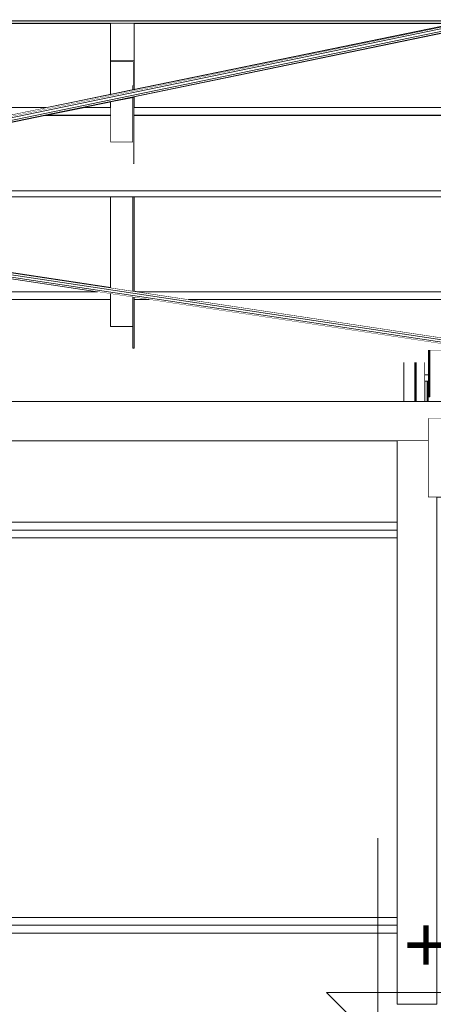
# Model space of a CAD drawing. Header units: millimetres. Extents: x -12989 to 402831, y -50461 to 30884.
# Tile 167 of 175: x 396452 to 397500, y -41861 to -39369. Entities that reach past the tile are written whole.
import ezdxf

# ---------------------------------------------------------------- set-up
doc = ezdxf.new("R2010")
doc.units = ezdxf.units.MM
doc.header["$MEASUREMENT"] = 0
doc.linetypes.add('Wipeout_Contour', pattern=[1000, 0, -1000])
for name, color, linetype in [('AS_Belki.Import IFC', 7, 'Continuous'), ('Nowe_A__DACHY', 7, 'Continuous'), ('Nowe_A__SCIANY', 7, 'Continuous'), ('Nowe_A_WYM', 7, 'Continuous'), ('Nowe_Drzwi Archicad', 7, 'Continuous')]:
    doc.layers.add(name, color=color, linetype=linetype)
for name, color, linetype, lineweight in [('AS_Belki.Import IFC_Nr_pióra__1', 7, 'Continuous', 13), ('AS_Belki.Import IFC_Nr_pióra__88', 7, 'Continuous', 13), ('AS_Belki.Import IFC_Nr_pióra__90', 7, 'Continuous', 13), ('Nowe_A__DACHY_Nr_pióra__52', 7, 'Continuous', 15), ('Nowe_A__DACHY_Nr_pióra__72', 7, 'Continuous', 13), ('Nowe_A__SCIANY_Nr_pióra__87', 7, 'Continuous', 13), ('Nowe_A_WYM_Nr_pióra__1', 7, 'Continuous', 13), ('Nowe_A_WYM_Nr_pióra__45', 7, 'Continuous', 15), ('Nowe_A_WYM_Nr_pióra__85', 7, 'Continuous', 13), ('Nowe_Drzwi Archicad_Nr_pióra__101', 252, 'Continuous', 5), ('Nowe_Drzwi Archicad_Nr_pióra__82', 7, 'Continuous', 13)]:
    doc.layers.add(name, color=color, linetype=linetype, lineweight=lineweight)
doc.layers.add('Nowe_A__DACHY_Nr_pióra__162', color=7, linetype='Continuous', lineweight=5, true_color=0x6a6a6a)
doc.styles.add('STYL_AUTOMATYCZNY_4', font='arial.ttf')

# ---------------------------------------------------------------- blocks, each defined once
blk = doc.blocks.new('ElemPrzekroju_2_1', base_point=(362576.7, -45960.6))
at = {"color": 254, "linetype": 'Wipeout_Contour', "lineweight": 0, "ltscale": 1598085.120780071}
blk.add_wipeout([(397478.6, -40335.2), (397486.6, -40335.2), (397486.6, -40283.5), (397478.6, -40283.5)], dxfattribs=at).dxf.layer = 'Nowe_A__SCIANY'
at = {"color": 254, "linetype": 'Wipeout_Contour', "lineweight": 0, "ltscale": 1591417.018536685}
blk.add_wipeout([(397408.6, -40435.2), (394158.6, -40435.2), (394158.6, -40640.6), (397408.6, -40640.6)], dxfattribs=at).dxf.layer = 'Nowe_A__SCIANY'
at = {"color": 254, "linetype": 'Wipeout_Contour', "lineweight": 0, "ltscale": 1591462.958801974}
blk.add_wipeout([(394158.6, -40640.6), (394158.6, -40660.6), (397408.6, -40660.6), (397408.6, -40640.6)], dxfattribs=at).dxf.layer = 'Nowe_A__SCIANY'
at = {"layer": 'Nowe_A__SCIANY_Nr_pióra__87', "color": 7, "linetype": 'Continuous', "lineweight": 13}
blk.add_line((397408.6, -40640.6), (394158.6, -40640.6), dxfattribs=at)
at = {"color": 254, "linetype": 'Wipeout_Contour', "lineweight": 0, "ltscale": 1591471.134672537}
blk.add_wipeout([(394158.6, -40680.6), (397408.6, -40680.6), (397408.6, -40660.6), (394158.6, -40660.6)], dxfattribs=at).dxf.layer = 'Nowe_A__SCIANY'
at = {"layer": 'Nowe_A__SCIANY_Nr_pióra__87', "color": 7, "linetype": 'Continuous', "lineweight": 13}
blk.add_line((394158.6, -40660.6), (397408.6, -40660.6), dxfattribs=at)
at = {"color": 254, "linetype": 'Wipeout_Contour', "lineweight": 0, "ltscale": 1591673.831446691}
blk.add_wipeout([(397408.6, -40680.6), (394158.6, -40680.6), (394158.6, -41640.6), (397408.6, -41640.6)], dxfattribs=at).dxf.layer = 'Nowe_A__SCIANY'
at = {"layer": 'Nowe_A__SCIANY_Nr_pióra__87', "color": 7, "linetype": 'Continuous', "lineweight": 13}
blk.add_line((397408.6, -40680.6), (394158.6, -40680.6), dxfattribs=at)
at = {"color": 254, "linetype": 'Wipeout_Contour', "lineweight": 0, "ltscale": 1591876.625223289}
blk.add_wipeout([(394158.6, -41640.6), (394158.6, -41660.6), (397408.6, -41660.6), (397408.6, -41640.6)], dxfattribs=at).dxf.layer = 'Nowe_A__SCIANY'
at = {"layer": 'Nowe_A__SCIANY_Nr_pióra__87', "color": 7, "linetype": 'Continuous', "lineweight": 13}
blk.add_line((397408.6, -41640.6), (394158.6, -41640.6), dxfattribs=at)
at = {"color": 254, "linetype": 'Wipeout_Contour', "lineweight": 0, "ltscale": 1591884.999930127}
blk.add_wipeout([(394158.6, -41660.6), (394158.6, -41680.6), (397408.6, -41680.6), (397408.6, -41660.6)], dxfattribs=at).dxf.layer = 'Nowe_A__SCIANY'
at = {"layer": 'Nowe_A__SCIANY_Nr_pióra__87', "color": 7, "linetype": 'Continuous', "lineweight": 13}
blk.add_line((394158.6, -41660.6), (397408.6, -41660.6), dxfattribs=at)
at = {"color": 254, "linetype": 'Wipeout_Contour', "lineweight": 0, "ltscale": 4775751.415700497}
blk.add_wipeout([(392867.1, -41680.6), (392867.1, -41860.6), (398685.1, -41860.6), (398685.1, -41680.6), (397508.6, -41680.6), (397508.6, -41860.6), (397408.6, -41860.6), (397408.6, -41680.6), (394158.6, -41680.6), (394158.6, -41860.6), (394058.6, -41860.6), (394058.6, -41680.6)], dxfattribs=at).dxf.layer = 'Nowe_A__SCIANY'
at = {"layer": 'Nowe_A__SCIANY_Nr_pióra__87', "color": 7, "linetype": 'Continuous', "lineweight": 13}
blk.add_line((397408.6, -41680.6), (394158.6, -41680.6), dxfattribs=at)
blk = doc.blocks.new('ElemPrzekroju_6_1', base_point=(362576.7, -45960.6))
at = {"layer": 'Nowe_Drzwi Archicad_Nr_pióra__101', "color": 252, "linetype": 'Continuous', "lineweight": 5}
for p, q in [((397336.6, -39528), (397336.6, -39532.9)), ((397491.6, -39528), (397336.6, -39528)), ((397491.6, -39528.4), (397336.6, -39528.4)), ((397488.6, -39531.4), (397336.6, -39531.4)), ((397336.6, -39532.9), (397336.6, -39543.3)), ((397486.6, -39532.9), (397336.6, -39532.9)), ((397491.6, -39538), (397336.6, -39538)), ((397491.6, -39528), (397486.6, -39532.9)), ((397486.6, -39707), (397486.6, -39532.9)), ((397488.6, -39531.4), (397491.6, -39528.4)), ((397488.6, -39865.3), (397488.6, -39531.4)), ((397491.6, -39538), (397488.6, -39540.9)), ((397491.6, -39864.9), (397491.6, -39528)), ((397491.6, -39538.4), (397336.6, -39538.4)), ((397488.6, -39540.9), (397336.6, -39540.9)), ((397486.6, -39543.3), (397336.6, -39543.3)), ((397486.6, -39543.3), (397491.6, -39538.4)), ((397451.6, -39710.4), (396036.8, -39710.4)), ((397451.6, -39710), (396038.8, -39710)), ((397425.6, -39707), (397455.6, -39707)), ((397425.6, -39709), (397425.6, -39707)), ((397425.6, -39754), (397425.6, -39709)), ((397453.6, -39709), (397425.6, -39709)), ((397451.6, -39754), (397451.6, -39710)), ((397453.6, -39754), (397453.6, -39709)), ((397455.6, -39707), (397455.6, -39755.9)), ((397456.6, -39707), (397486.6, -39707)), ((397456.6, -39709), (397456.6, -39707)), ((397484.6, -39709), (397456.6, -39709)), ((397456.6, -39754), (397456.6, -39709)), ((397484.6, -39754), (397484.6, -39709)), ((397486.6, -39707), (397486.6, -39755.9)), ((397451.6, -39752.4), (394115.6, -39752.4)), ((397451.6, -39754), (394115.6, -39754)), ((397451.6, -39758.2), (394115.6, -39758.2)), ((397451.6, -39760.2), (394115.6, -39760.2)), ((397336.6, -39752.3), (397336.6, -39757.1)), ((397491.6, -39752.3), (397336.6, -39752.3)), ((397491.6, -39752.7), (397336.6, -39752.7)), ((397488.6, -39755.6), (397336.6, -39755.6)), ((397336.6, -39757.1), (397336.6, -39767.5)), ((397486.6, -39757.1), (397336.6, -39757.1)), ((397491.6, -39762.2), (397336.6, -39762.2)), ((397425.6, -39755.9), (397425.6, -39754)), ((397455.6, -39755.9), (397425.6, -39755.9)), ((397451.6, -39760.2), (397451.6, -39754)), ((397451.6, -39754), (397453.6, -39754)), ((397456.6, -39755.9), (397456.6, -39754)), ((397456.6, -39754), (397484.6, -39754)), ((397486.6, -39755.9), (397456.6, -39755.9)), ((397491.6, -39752.3), (397486.6, -39757.1)), ((397486.6, -39864.9), (397486.6, -39755.9)), ((397488.6, -39755.6), (397491.6, -39752.7)), ((397491.6, -39762.2), (397488.6, -39765.2)), ((397491.6, -39762.7), (397336.6, -39762.7)), ((397488.6, -39765.2), (397336.6, -39765.2)), ((397486.6, -39767.5), (397336.6, -39767.5)), ((397486.6, -39767.5), (397491.6, -39762.7)), ((397486.6, -39864.9), (397486.6, -39875.3)), ((397491.6, -39864.9), (397486.6, -39864.9)), ((397486.6, -40089.1), (397486.6, -39875.3)), ((397486.6, -39875.3), (397491.6, -39875.3)), ((397488.6, -39874.9), (397488.6, -39865.3)), ((397488.6, -39865.3), (397491.6, -39865.3)), ((397488.6, -40089.5), (397488.6, -39874.9)), ((397491.6, -39874.9), (397488.6, -39874.9)), ((397491.6, -39865.3), (397491.6, -39864.9)), ((397491.6, -39874.9), (397491.6, -39865.3)), ((397491.6, -39875.3), (397491.6, -39874.9)), ((397491.6, -40089.1), (397491.6, -39875.3)), ((397336.6, -39976.5), (397336.6, -39981.4)), ((397491.6, -39976.5), (397336.6, -39976.5)), ((397491.6, -39976.9), (397336.6, -39976.9)), ((397488.6, -39979.8), (397336.6, -39979.8)), ((397336.6, -39981.4), (397336.6, -39991.8)), ((397486.6, -39981.4), (397336.6, -39981.4)), ((397491.6, -39986.5), (397336.6, -39986.5)), ((397491.6, -39976.5), (397486.6, -39981.4)), ((397488.6, -39979.8), (397491.6, -39976.9)), ((397491.6, -39986.5), (397488.6, -39989.4)), ((397491.6, -39986.9), (397336.6, -39986.9)), ((397488.6, -39989.4), (397336.6, -39989.4)), ((397486.6, -39991.8), (397336.6, -39991.8)), ((397486.6, -39991.8), (397491.6, -39986.9)), ((397486.6, -40089.1), (397486.6, -40099.5)), ((397491.6, -40089.1), (397486.6, -40089.1)), ((397486.6, -40099.5), (397491.6, -40099.5)), ((397488.6, -40099.1), (397488.6, -40089.5)), ((397488.6, -40089.5), (397491.6, -40089.5)), ((397488.6, -40168.8), (397488.6, -40099.1)), ((397491.6, -40099.1), (397488.6, -40099.1)), ((397491.6, -40089.5), (397491.6, -40089.1)), ((397491.6, -40099.1), (397491.6, -40089.5)), ((397491.6, -40099.5), (397491.6, -40099.1)), ((397491.6, -40169.3), (397491.6, -40099.5)), ((397425.6, -40363.4), (397455.6, -40363.4)), ((397453.6, -40365.4), (397425.6, -40365.4)), ((397425.6, -40378.3), (397455.6, -40378.3)), ((397453.6, -40380.2), (397425.6, -40380.2)), ((397425.6, -40410), (397453.6, -40410)), ((397453.6, -40423.6), (397453.6, -40410)), ((397455.6, -40412), (397425.6, -40412)), ((397425.6, -40425.5), (397425.6, -40412)), ((397425.6, -40423.6), (397453.6, -40423.6)), ((397455.6, -40425.5), (397425.6, -40425.5)), ((397425.6, -40444.6), (397425.6, -40425.5)), ((397453.6, -40442.8), (397453.6, -40423.6)), ((397455.6, -40425.5), (397455.6, -40412)), ((397455.6, -40444.6), (397455.6, -40425.5)), ((397425.6, -40442.8), (397453.6, -40442.8)), ((397455.6, -40444.6), (397425.6, -40444.6)), ((397425.6, -40469.5), (397425.6, -40444.6)), ((397453.6, -40467.8), (397453.6, -40442.8)), ((397455.6, -40469.5), (397455.6, -40444.6)), ((397456.6, -40450), (397456.6, -40435.2)), ((397425.6, -40467.8), (397453.6, -40467.8)), ((397455.6, -40469.5), (397425.6, -40469.5)), ((397425.6, -40499.6), (397425.6, -40469.5)), ((397453.6, -40498.2), (397453.6, -40467.8)), ((397455.6, -40499.6), (397455.6, -40469.5)), ((397425.6, -40498.2), (397453.6, -40498.2)), ((397455.6, -40499.6), (397425.6, -40499.6)), ((397425.6, -40510.9), (397425.6, -40499.6)), ((397453.6, -40508), (397453.6, -40498.2)), ((397455.6, -40510.9), (397455.6, -40499.6))]:
    blk.add_line(p, q, dxfattribs=at)
at = {"color": 254, "linetype": 'Wipeout_Contour', "lineweight": 0, "ltscale": 1998034.47568297}
blk.add_wipeout([(397486.6, -40204.7), (397486.6, -40335.2), (397636.6, -40335.2), (397636.6, -40206.6), (397623.7, -40204.7)], dxfattribs=at).dxf.layer = 'Nowe_Drzwi Archicad'
at = {"color": 254, "linetype": 'Wipeout_Contour', "lineweight": 0, "ltscale": 1598467.574927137}
blk.add_wipeout([(397486.6, -40377.6), (397486.6, -40577.6), (397636.6, -40577.6), (397636.6, -40377.6)], dxfattribs=at).dxf.layer = 'Nowe_Drzwi Archicad'
at = {"layer": 'Nowe_Drzwi Archicad_Nr_pióra__101', "color": 252, "linetype": 'Continuous', "lineweight": 5}
for p, q in [((397491.6, -40313.4), (397491.6, -40184.8)), ((397486.6, -40204.7), (397623.7, -40204.7)), ((397491.6, -40313.8), (397491.6, -40313.4)), ((397491.6, -40323.4), (397491.6, -40313.8)), ((397491.6, -40323.8), (397491.6, -40323.4)), ((397486.6, -40377.6), (397636.6, -40377.6)), ((397486.6, -40577.6), (397486.6, -40428.2)), ((397484.6, -40447.9), (397484.6, -40435.2)), ((397636.6, -40577.6), (397486.6, -40577.6))]:
    blk.add_line(p, q, dxfattribs=at)
at = {"color": 254, "linetype": 'Wipeout_Contour', "lineweight": 0, "ltscale": 1591342.889074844}
blk.add_wipeout([(394093.6, -40327.2), (394093.6, -40335.2), (397478.6, -40335.2), (397478.6, -40327.2)], dxfattribs=at).dxf.layer = 'Nowe_Drzwi Archicad'
at = {"color": 254, "linetype": 'Wipeout_Contour', "lineweight": 0, "ltscale": 1591334.874574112}
blk.add_wipeout([(394093.6, -40327.2), (397478.6, -40327.2), (397478.6, -40295.7), (394093.6, -40295.7)], dxfattribs=at).dxf.layer = 'Nowe_Drzwi Archicad'
at = {"layer": 'Nowe_Drzwi Archicad_Nr_pióra__101', "color": 252, "linetype": 'Continuous', "lineweight": 5}
for p, q in [((397486.6, -40313.4), (397486.6, -40323.8)), ((397491.6, -40313.4), (397486.6, -40313.4)), ((397486.6, -40323.8), (397491.6, -40323.8)), ((397488.6, -40323.4), (397488.6, -40313.8)), ((397488.6, -40313.8), (397491.6, -40313.8)), ((397491.6, -40323.4), (397488.6, -40323.4))]:
    blk.add_line(p, q, dxfattribs=at)
at = {"layer": 'Nowe_Drzwi Archicad_Nr_pióra__82', "color": 7, "linetype": 'Continuous', "lineweight": 13}
blk.add_line((397478.6, -40327.2), (397478.6, -40335.2), dxfattribs=at)
at = {"color": 254, "linetype": 'Wipeout_Contour', "lineweight": 0, "ltscale": 1591322.112332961}
blk.add_wipeout([(397478.6, -40295.7), (397478.6, -40264.2), (394093.6, -40264.2), (394093.6, -40295.7)], dxfattribs=at).dxf.layer = 'Nowe_Drzwi Archicad'
at = {"layer": 'Nowe_Drzwi Archicad_Nr_pióra__82', "color": 7, "linetype": 'Continuous', "lineweight": 13}
blk.add_line((397478.6, -40295.7), (397478.6, -40327.2), dxfattribs=at)
at = {"color": 254, "linetype": 'Wipeout_Contour', "lineweight": 0, "ltscale": 1591311.067311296}
blk.add_wipeout([(394093.6, -40264.2), (397478.6, -40264.2), (397478.6, -40241.1), (394093.6, -40241.1)], dxfattribs=at).dxf.layer = 'Nowe_Drzwi Archicad'
at = {"layer": 'Nowe_Drzwi Archicad_Nr_pióra__82', "color": 7, "linetype": 'Continuous', "lineweight": 13}
blk.add_line((397478.6, -40264.2), (397478.6, -40295.7), dxfattribs=at)
at = {"color": 254, "linetype": 'Wipeout_Contour', "lineweight": 0, "ltscale": 1591305.491001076}
blk.add_wipeout([(394093.6, -40236.6), (394093.6, -40241.1), (397478.6, -40241.1), (397478.6, -40236.6)], dxfattribs=at).dxf.layer = 'Nowe_Drzwi Archicad'
at = {"layer": 'Nowe_Drzwi Archicad_Nr_pióra__101', "color": 252, "linetype": 'Continuous', "lineweight": 5}
for p, q in [((397425.6, -40412), (397425.6, -39755.9)), ((397453.6, -40410), (397453.6, -39754)), ((397455.6, -40412), (397455.6, -39755.9)), ((397456.6, -40435.1), (397456.6, -39755.9)), ((397484.6, -40433.1), (397484.6, -39754)), ((397486.6, -40428.2), (397486.6, -40099.5)), ((397488.6, -40313.8), (397488.6, -40184.3))]:
    blk.add_line(p, q, dxfattribs=at)
at = {"layer": 'Nowe_Drzwi Archicad_Nr_pióra__82', "color": 7, "linetype": 'Continuous', "lineweight": 13}
for p, q in [((397478.6, -40236.6), (397478.6, -40241.1)), ((397478.6, -40241.1), (397478.6, -40264.2))]:
    blk.add_line(p, q, dxfattribs=at)
blk = doc.blocks.new('ElemPrzekroju_173_1', base_point=(362576.7, -45960.6))
at = {"color": 254, "linetype": 'Wipeout_Contour', "lineweight": 0, "ltscale": 2386526.15254667}
blk.add_wipeout([(394742.1, -39413.3), (394742.1, -39591.8), (396518.3, -39591.8), (396682.1, -39558.2), (396682.1, -39378.9), (395371.2, -39378.9)], dxfattribs=at).dxf.layer = 'Nowe_A__DACHY'
at = {"color": 254, "linetype": 'Wipeout_Contour', "lineweight": 0, "ltscale": 1196900.681501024}
blk.add_wipeout([(396742.1, -39378.9), (396742.1, -39545.9), (397555, -39378.9)], dxfattribs=at).dxf.layer = 'Nowe_A__DACHY'
at = {"color": 254, "linetype": 'Wipeout_Contour', "lineweight": 0, "ltscale": 1997624.133948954}
blk.add_wipeout([(396742.1, -40056.3), (396751.4, -40057.7), (398685.1, -40057.7), (398685.1, -39817.6), (396742.1, -39817.6)], dxfattribs=at).dxf.layer = 'Nowe_A__DACHY'
at = {"color": 254, "linetype": 'Wipeout_Contour', "lineweight": 0, "ltscale": 1589510.255359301}
blk.add_wipeout([(394742.1, -39972.1), (394742.1, -40057.7), (396648.9, -40057.7), (395308.9, -39855.7)], dxfattribs=at).dxf.layer = 'Nowe_A__DACHY'
at = {"color": 254, "linetype": 'Wipeout_Contour', "lineweight": 0, "ltscale": 1998277.968818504}
blk.add_wipeout([(397638.9, -39378.9), (396742.1, -39564.5), (396742.1, -39591.8), (398685.1, -39591.8), (398685.1, -39378.9)], dxfattribs=at).dxf.layer = 'Nowe_A__DACHY'
at = {"color": 254, "linetype": 'Wipeout_Contour', "lineweight": 0, "ltscale": 1195885.065940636}
blk.add_wipeout([(396682.1, -39576.9), (396609.8, -39591.8), (396682.1, -39591.8)], dxfattribs=at).dxf.layer = 'Nowe_A__DACHY'
at = {"color": 254, "linetype": 'Wipeout_Contour', "lineweight": 0, "ltscale": 1592222.358392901}
blk.add_wipeout([(395352.2, -39846.7), (396682.1, -40047.3), (396682.1, -39817.6), (395494.1, -39817.6)], dxfattribs=at).dxf.layer = 'Nowe_A__DACHY'
blk = doc.blocks.new('*X189', base_point=(362576.7, -45960.6))
at = {"layer": 'Nowe_A__DACHY_Nr_pióra__162', "linetype": 'Continuous', "lineweight": 5, "true_color": 0x6a6a6a}
blk.add_hatch(color=251, dxfattribs=at).paths.add_polyline_path([(399106.7, -39371.7), (362046.7, -39371.7), (362046.7, -39378.9), (399106.7, -39378.9)])
blk = doc.blocks.new('ElemPrzekroju_174_1', base_point=(362576.7, -45960.6))
at = {"color": 254, "linetype": 'Wipeout_Contour', "lineweight": 0, "ltscale": 1530407.977953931}
blk.add_wipeout([(399106.7, -39164.6), (362046.7, -39164.6), (362046.7, -39371.7), (399106.7, -39371.7)], dxfattribs=at).dxf.layer = 'Nowe_A__DACHY'
at = {"color": 254, "linetype": 'Wipeout_Contour', "lineweight": 0, "ltscale": 1530452.073854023}
blk.add_wipeout([(399106.7, -39371.7), (362046.7, -39371.7), (362046.7, -39378.9), (399106.7, -39378.9)], dxfattribs=at).dxf.layer = 'Nowe_A__DACHY'
at = {"layer": 'Nowe_A__DACHY_Nr_pióra__52', "color": 7, "linetype": 'Continuous', "lineweight": 15}
blk.add_line((399106.7, -39371.7), (362046.7, -39371.7), dxfattribs=at)
at = {"layer": 'Nowe_A__DACHY_Nr_pióra__72', "color": 7, "linetype": 'Continuous', "lineweight": 13}
blk.add_line((398926.7, -39378.9), (368292.5, -39378.9), dxfattribs=at)
at = {"layer": 'Nowe_A__DACHY', "lineweight": 0}
blk.add_blockref('*X189', (362576.7, -45960.6), dxfattribs=at)
blk = doc.blocks.new('ElemPrzekroju_192_1', base_point=(362576.7, -45960.6))
at = {"layer": 'AS_Belki.Import IFC_Nr_pióra__1', "color": 7, "linetype": 'Continuous', "lineweight": 13}
blk.add_line((396742.1, -39535.5), (396739.1, -39535.5), dxfattribs=at)
at = {"color": 254, "linetype": 'Wipeout_Contour', "lineweight": 0, "ltscale": 1594665.654207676}
blk.add_wipeout([(396682.1, -39473.4), (396742.1, -39473.4), (396742.1, -39378.9), (396682.1, -39378.9)], dxfattribs=at).dxf.layer = 'AS_Belki.Import IFC'
at = {"layer": 'AS_Belki.Import IFC', "linetype": 'Continuous', "lineweight": 0, "true_color": 0x000000}
blk.add_hatch(color=18, dxfattribs=at).paths.add_polyline_path([(396742.1, -39473.4), (396682.1, -39473.4), (396682.1, -39476.5), (396739.1, -39476.5), (396739.1, -39535.5), (396742.1, -39535.5)])
at = {"layer": 'AS_Belki.Import IFC_Nr_pióra__1', "color": 7, "linetype": 'Continuous', "lineweight": 13}
for p, q in [((396682.1, -39473.4), (396682.1, -39476.5)), ((396742.1, -39473.4), (396682.1, -39473.4)), ((396739.1, -39476.5), (396682.1, -39476.5)), ((396739.1, -39476.5), (396739.1, -39535.5)), ((396742.1, -39473.4), (396742.1, -39535.5))]:
    blk.add_line(p, q, dxfattribs=at)
at = {"layer": 'AS_Belki.Import IFC_Nr_pióra__90', "color": 7, "linetype": 'Continuous', "lineweight": 13}
for p, q in [((396682.1, -39378.9), (396682.1, -39473.4)), ((396742.1, -39378.9), (396742.1, -39473.4))]:
    blk.add_line(p, q, dxfattribs=at)
blk = doc.blocks.new('ElemPrzekroju_193_1', base_point=(362576.7, -45960.6))
at = {"color": 254, "linetype": 'Wipeout_Contour', "lineweight": 0, "ltscale": 1594694.617910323}
blk.add_wipeout([(396682.1, -39558.2), (396739.1, -39546.5), (396739.1, -39476.5), (396682.1, -39476.5)], dxfattribs=at).dxf.layer = 'AS_Belki.Import IFC'
at = {"color": 254, "linetype": 'Wipeout_Contour', "lineweight": 0, "ltscale": 1594824.507525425}
blk.add_wipeout([(396739.1, -39546.5), (396742.1, -39545.9), (396742.1, -39535.5), (396739.1, -39535.5)], dxfattribs=at).dxf.layer = 'AS_Belki.Import IFC'
at = {"color": 254, "linetype": 'Wipeout_Contour', "lineweight": 0, "ltscale": 1594738.622041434}
blk.add_wipeout([(396739.1, -39565.1), (396682.1, -39576.9), (396682.1, -39679.4), (396739.1, -39679.4)], dxfattribs=at).dxf.layer = 'AS_Belki.Import IFC'
at = {"layer": 'AS_Belki.Import IFC_Nr_pióra__90', "color": 7, "linetype": 'Continuous', "lineweight": 13}
for p, q in [((396682.1, -39558.2), (396682.1, -39476.5)), ((396739.1, -39546.5), (396739.1, -39535.5)), ((396742.1, -39545.9), (396742.1, -39535.5)), ((396682.1, -39679.4), (396682.1, -39576.9))]:
    blk.add_line(p, q, dxfattribs=at)
at = {"color": 254, "linetype": 'Wipeout_Contour', "lineweight": 0, "ltscale": 1594867.75178308}
blk.add_wipeout([(396739.1, -39734.5), (396742.1, -39734.5), (396742.1, -39564.5), (396739.1, -39565.1)], dxfattribs=at).dxf.layer = 'AS_Belki.Import IFC'
at = {"layer": 'AS_Belki.Import IFC_Nr_pióra__90', "color": 7, "linetype": 'Continuous', "lineweight": 13}
for p, q in [((396739.1, -39734.5), (396739.1, -39565.1)), ((396742.1, -39734.5), (396742.1, -39564.5)), ((396682.1, -39679.4), (396739.1, -39679.4)), ((396739.1, -39734.5), (396742.1, -39734.5))]:
    blk.add_line(p, q, dxfattribs=at)
blk = doc.blocks.new('ElemPrzekroju_195_1', base_point=(362576.7, -45960.6))
at = {"color": 254, "linetype": 'Wipeout_Contour', "lineweight": 0, "ltscale": 3985332.119805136}
blk.add_wipeout([(392867.1, -40357.1), (392867.1, -40435.2), (397486.6, -40435.2), (397486.6, -40377.6), (397636.6, -40377.6), (397636.6, -40435.2), (398685.1, -40435.2), (398685.1, -40364.7), (398489.5, -40335.2), (392973.8, -40335.2)], dxfattribs=at).dxf.layer = 'AS_Belki.Import IFC'
at = {"layer": 'AS_Belki.Import IFC_Nr_pióra__90', "color": 7, "linetype": 'Continuous', "lineweight": 13}
for p, q in [((398489.5, -40335.2), (392973.8, -40335.2)), ((397486.6, -40435.2), (392867.1, -40435.2))]:
    blk.add_line(p, q, dxfattribs=at)
blk = doc.blocks.new('ElemPrzekroju_215_1', base_point=(362576.7, -45960.6))
at = {"color": 254, "linetype": 'Wipeout_Contour', "lineweight": 0, "ltscale": 1596152.267562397}
blk.add_wipeout([(395350.6, -39847.1), (398685.1, -40349.8), (398685.1, -40349.2), (395352.2, -39846.7)], dxfattribs=at).dxf.layer = 'AS_Belki.Import IFC'
at = {"color": 254, "linetype": 'Wipeout_Contour', "lineweight": 0, "ltscale": 1596082.740216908}
blk.add_wipeout([(395320, -39853.4), (395308.9, -39855.7), (398685.1, -40364.7), (398685.1, -40360.7)], dxfattribs=at).dxf.layer = 'AS_Belki.Import IFC'
at = {"color": 254, "linetype": 'Wipeout_Contour', "lineweight": 0, "ltscale": 1596109.416389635}
blk.add_wipeout([(395337.3, -39849.8), (395320, -39853.4), (398685.1, -40360.7), (398685.1, -40354.6)], dxfattribs=at).dxf.layer = 'AS_Belki.Import IFC'
at = {"color": 254, "linetype": 'Wipeout_Contour', "lineweight": 0, "ltscale": 1596138.215603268}
blk.add_wipeout([(395350.6, -39847.1), (395337.3, -39849.8), (398685.1, -40354.6), (398685.1, -40349.8)], dxfattribs=at).dxf.layer = 'AS_Belki.Import IFC'
at = {"layer": 'AS_Belki.Import IFC_Nr_pióra__90', "color": 7, "linetype": 'Continuous', "lineweight": 13}
for p, q in [((398685.1, -40364.7), (395308.9, -39855.7)), ((398685.1, -40360.7), (395320, -39853.4)), ((398685.1, -40354.6), (395337.3, -39849.8)), ((398685.1, -40349.8), (395350.6, -39847.1)), ((398685.1, -40349.2), (395352.2, -39846.7))]:
    blk.add_line(p, q, dxfattribs=at)
blk = doc.blocks.new('ElemPrzekroju_225_1', base_point=(362576.7, -45960.6))
at = {"color": 254, "linetype": 'Wipeout_Contour', "lineweight": 0, "ltscale": 10737506.07018265}
blk.add_wipeout([(394228.5, -40077.5), (393301.2, -40268), (394088.6, -40268), (394088.6, -40239.5), (394089.8, -40239.5), (394089.8, -40263.6), (394093.6, -40263.6), (394093.6, -40236.6), (397478.6, -40236.6), (397478.6, -40263.6), (397478.6, -40268), (397486.6, -40268), (397486.6, -40204.7), (397623.7, -40204.7), (396780.4, -40077.5), (396742.1, -40077.5), (396742.1, -40200.3), (396739.1, -40200.3), (396739.1, -40145.3), (396682.1, -40145.3), (396682.1, -40077.5), (394742.1, -40077.5), (394742.1, -40200.3), (394739.1, -40200.3), (394739.1, -40145.3), (394682.1, -40145.3), (394682.1, -40077.5)], dxfattribs=at).dxf.layer = 'AS_Belki.Import IFC'
at = {"color": 254, "linetype": 'Wipeout_Contour', "lineweight": 0, "ltscale": 1590945.665977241}
blk.add_wipeout([(394742.1, -40077.5), (396682.1, -40077.5), (396682.1, -40077), (394742.1, -40077)], dxfattribs=at).dxf.layer = 'AS_Belki.Import IFC'
at = {"color": 254, "linetype": 'Wipeout_Contour', "lineweight": 0, "ltscale": 1595117.670068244}
blk.add_wipeout([(396777, -40077), (396742.1, -40077), (396742.1, -40077.5), (396780.4, -40077.5)], dxfattribs=at).dxf.layer = 'AS_Belki.Import IFC'
at = {"color": 254, "linetype": 'Wipeout_Contour', "lineweight": 0, "ltscale": 1600485.673646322}
blk.add_wipeout([(398685.1, -40077.5), (396882.9, -40077.5), (398146, -40268), (398685.1, -40268)], dxfattribs=at).dxf.layer = 'AS_Belki.Import IFC'
at = {"color": 254, "linetype": 'Wipeout_Contour', "lineweight": 0, "ltscale": 1989608.125039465}
blk.add_wipeout([(396648.9, -40057.7), (394742.1, -40057.7), (394742.1, -40077), (396682.1, -40077), (396682.1, -40062.7)], dxfattribs=at).dxf.layer = 'AS_Belki.Import IFC'
at = {"color": 254, "linetype": 'Wipeout_Contour', "lineweight": 0, "ltscale": 1196318.198832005}
blk.add_wipeout([(396777, -40077), (396742.1, -40071.8), (396742.1, -40077)], dxfattribs=at).dxf.layer = 'AS_Belki.Import IFC'
at = {"color": 254, "linetype": 'Wipeout_Contour', "lineweight": 0, "ltscale": 1599187.963179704}
blk.add_wipeout([(398685.1, -40077), (396879.5, -40077), (396882.9, -40077.5), (398685.1, -40077.5)], dxfattribs=at).dxf.layer = 'AS_Belki.Import IFC'
at = {"color": 254, "linetype": 'Wipeout_Contour', "lineweight": 0, "ltscale": 1598071.553271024}
blk.add_wipeout([(397478.6, -40268), (397478.6, -40283.5), (397486.6, -40283.5), (397486.6, -40268)], dxfattribs=at).dxf.layer = 'AS_Belki.Import IFC'
at = {"layer": 'AS_Belki.Import IFC_Nr_pióra__90', "color": 7, "linetype": 'Continuous', "lineweight": 13}
for p, q in [((394742.1, -40057.7), (396648.9, -40057.7)), ((394742.1, -40077), (396682.1, -40077)), ((394742.1, -40077.5), (396682.1, -40077.5)), ((397478.6, -40268), (397486.6, -40268)), ((397478.6, -40283.5), (397486.6, -40283.5))]:
    blk.add_line(p, q, dxfattribs=at)
at = {"color": 254, "linetype": 'Wipeout_Contour', "lineweight": 0, "ltscale": 1599053.023781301}
blk.add_wipeout([(398685.1, -40057.7), (396751.4, -40057.7), (396879.5, -40077), (398685.1, -40077)], dxfattribs=at).dxf.layer = 'AS_Belki.Import IFC'
at = {"layer": 'AS_Belki.Import IFC_Nr_pióra__90', "color": 7, "linetype": 'Continuous', "lineweight": 13}
for p, q in [((396751.4, -40057.7), (398685.1, -40057.7)), ((396742.1, -40077), (396777, -40077)), ((396742.1, -40077.5), (396780.4, -40077.5)), ((396879.5, -40077), (398685.1, -40077)), ((396882.9, -40077.5), (398685.1, -40077.5))]:
    blk.add_line(p, q, dxfattribs=at)
blk = doc.blocks.new('ElemPrzekroju_237_1', base_point=(362576.7, -45960.6))
at = {"color": 254, "linetype": 'Wipeout_Contour', "lineweight": 0, "ltscale": 1594982.445892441}
blk.add_wipeout([(396739.1, -39817.6), (396739.1, -40055.8), (396742.1, -40056.3), (396742.1, -39817.6)], dxfattribs=at).dxf.layer = 'AS_Belki.Import IFC'
at = {"color": 254, "linetype": 'Wipeout_Contour', "lineweight": 0, "ltscale": 1595062.354690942}
blk.add_wipeout([(396739.1, -40071.3), (396739.1, -40200.3), (396742.1, -40200.3), (396742.1, -40071.8)], dxfattribs=at).dxf.layer = 'AS_Belki.Import IFC'
at = {"layer": 'AS_Belki.Import IFC_Nr_pióra__90', "color": 7, "linetype": 'Continuous', "lineweight": 13}
blk.add_line((396739.1, -40200.3), (396742.1, -40200.3), dxfattribs=at)
at = {"color": 254, "linetype": 'Wipeout_Contour', "lineweight": 0, "ltscale": 1594862.137251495}
blk.add_wipeout([(396739.1, -39817.6), (396682.1, -39817.6), (396682.1, -40047.3), (396739.1, -40055.8)], dxfattribs=at).dxf.layer = 'AS_Belki.Import IFC'
at = {"layer": 'AS_Belki.Import IFC_Nr_pióra__90', "color": 7, "linetype": 'Continuous', "lineweight": 13}
blk.add_line((396682.1, -40047.3), (396682.1, -39817.6), dxfattribs=at)
at = {"color": 254, "linetype": 'Wipeout_Contour', "lineweight": 0, "ltscale": 1594930.971086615}
blk.add_wipeout([(396682.1, -40062.7), (396682.1, -40145.3), (396739.1, -40145.3), (396739.1, -40071.3)], dxfattribs=at).dxf.layer = 'AS_Belki.Import IFC'
at = {"layer": 'AS_Belki.Import IFC_Nr_pióra__90', "color": 7, "linetype": 'Continuous', "lineweight": 13}
for p, q in [((396739.1, -40055.8), (396739.1, -39817.6)), ((396742.1, -40056.3), (396742.1, -39817.6)), ((396682.1, -40145.3), (396682.1, -40062.7)), ((396739.1, -40200.3), (396739.1, -40071.3)), ((396742.1, -40200.3), (396742.1, -40071.8)), ((396682.1, -40145.3), (396739.1, -40145.3))]:
    blk.add_line(p, q, dxfattribs=at)
blk = doc.blocks.new('ElemPrzekroju_267_1', base_point=(362576.7, -45960.6))
at = {"color": 254, "linetype": 'Wipeout_Contour', "lineweight": 0, "ltscale": 1596395.937229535}
blk.add_wipeout([(395494.1, -39817.6), (398685.1, -39817.6), (398685.1, -39802.1), (395569.7, -39802.1)], dxfattribs=at).dxf.layer = 'AS_Belki.Import IFC'
at = {"layer": 'AS_Belki.Import IFC_Nr_pióra__90', "color": 7, "linetype": 'Continuous', "lineweight": 13}
blk.add_line((395494.1, -39817.6), (398685.1, -39817.6), dxfattribs=at)
at = {"color": 254, "linetype": 'Wipeout_Contour', "lineweight": 0, "ltscale": 5183035.775389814}
blk.add_wipeout([(395569.7, -39802.1), (398685.1, -39802.1), (398685.1, -39611.7), (396742.1, -39611.7), (396742.1, -39734.5), (396739.1, -39734.5), (396739.1, -39679.4), (396682.1, -39679.4), (396682.1, -39611.7), (396513.9, -39611.7), (395836, -39751.9), (395827.7, -39749.5), (395827.6, -39749.1)], dxfattribs=at).dxf.layer = 'AS_Belki.Import IFC'
at = {"layer": 'AS_Belki.Import IFC_Nr_pióra__90', "color": 7, "linetype": 'Continuous', "lineweight": 13}
blk.add_line((395569.7, -39802.1), (398685.1, -39802.1), dxfattribs=at)
at = {"color": 254, "linetype": 'Wipeout_Contour', "lineweight": 0, "ltscale": 1594287.49416667}
blk.add_wipeout([(396513.9, -39611.7), (396682.1, -39611.7), (396682.1, -39611.1), (396516.4, -39611.1)], dxfattribs=at).dxf.layer = 'AS_Belki.Import IFC'
at = {"color": 254, "linetype": 'Wipeout_Contour', "lineweight": 0, "ltscale": 1598725.351243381}
blk.add_wipeout([(396742.1, -39611.1), (396742.1, -39611.7), (398685.1, -39611.7), (398685.1, -39611.1)], dxfattribs=at).dxf.layer = 'AS_Belki.Import IFC'
at = {"color": 254, "linetype": 'Wipeout_Contour', "lineweight": 0, "ltscale": 1590335.52091952}
blk.add_wipeout([(396518.3, -39591.8), (394742.1, -39591.8), (394742.1, -39611.1), (396424.2, -39611.1)], dxfattribs=at).dxf.layer = 'AS_Belki.Import IFC'
at = {"color": 254, "linetype": 'Wipeout_Contour', "lineweight": 0, "ltscale": 1598721.420344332}
blk.add_wipeout([(396742.1, -39611.1), (398685.1, -39611.1), (398685.1, -39591.8), (396742.1, -39591.8)], dxfattribs=at).dxf.layer = 'AS_Belki.Import IFC'
at = {"layer": 'AS_Belki.Import IFC_Nr_pióra__90', "color": 7, "linetype": 'Continuous', "lineweight": 13}
for p, q in [((396742.1, -39591.8), (398685.1, -39591.8)), ((396742.1, -39611.1), (398685.1, -39611.1)), ((396742.1, -39611.7), (398685.1, -39611.7))]:
    blk.add_line(p, q, dxfattribs=at)
at = {"color": 254, "linetype": 'Wipeout_Contour', "lineweight": 0, "ltscale": 1594378.41042523}
blk.add_wipeout([(396516.4, -39611.1), (396682.1, -39611.1), (396682.1, -39591.8), (396609.8, -39591.8)], dxfattribs=at).dxf.layer = 'AS_Belki.Import IFC'
at = {"layer": 'AS_Belki.Import IFC_Nr_pióra__90', "color": 7, "linetype": 'Continuous', "lineweight": 13}
for p, q in [((394742.1, -39591.8), (396518.3, -39591.8)), ((396513.9, -39611.7), (396682.1, -39611.7)), ((396516.4, -39611.1), (396682.1, -39611.1)), ((396609.8, -39591.8), (396682.1, -39591.8))]:
    blk.add_line(p, q, dxfattribs=at)
blk = doc.blocks.new('ElemPrzekroju_274_1', base_point=(362576.7, -45960.6))
at = {"color": 254, "linetype": 'Wipeout_Contour', "lineweight": 0, "ltscale": 1594829.68882216}
blk.add_wipeout([(395845.8, -39749.5), (395836, -39751.9), (397638.9, -39378.9), (397637, -39378.9)], dxfattribs=at).dxf.layer = 'AS_Belki.Import IFC'
at = {"layer": 'AS_Belki.Import IFC_Nr_pióra__1', "color": 7, "linetype": 'Continuous', "lineweight": 13}
blk.add_line((395825.8, -39743.6), (395827.7, -39749.5), dxfattribs=at)
at = {"color": 254, "linetype": 'Wipeout_Contour', "lineweight": 0, "ltscale": 1594709.082709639}
blk.add_wipeout([(395841.3, -39735.4), (395849.6, -39737.8), (397584.2, -39378.9), (397564.2, -39378.9)], dxfattribs=at).dxf.layer = 'AS_Belki.Import IFC'
at = {"layer": 'AS_Belki.Import IFC_Nr_pióra__1', "color": 7, "linetype": 'Continuous', "lineweight": 13}
blk.add_line((395831.5, -39737.8), (395825.8, -39743.6), dxfattribs=at)
at = {"color": 254, "linetype": 'Wipeout_Contour', "lineweight": 0, "ltscale": 1594769.917466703}
blk.add_wipeout([(397584.2, -39378.9), (395849.6, -39737.8), (395851.5, -39743.6), (397614.3, -39378.9)], dxfattribs=at).dxf.layer = 'AS_Belki.Import IFC'
at = {"color": 254, "linetype": 'Wipeout_Contour', "lineweight": 0, "ltscale": 1594819.872123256}
blk.add_wipeout([(395851.5, -39743.6), (395845.8, -39749.5), (397637, -39378.9), (397614.3, -39378.9)], dxfattribs=at).dxf.layer = 'AS_Belki.Import IFC'
at = {"layer": 'AS_Belki.Import IFC', "linetype": 'Continuous', "lineweight": 0, "true_color": 0x000000}
blk.add_hatch(color=18, dxfattribs=at).paths.add_polyline_path([(395845.8, -39749.5), (395851.5, -39743.6), (395849.6, -39737.8), (395841.3, -39735.4), (395831.5, -39737.8), (395825.8, -39743.6), (395827.7, -39749.5), (395836, -39751.9)])
at = {"layer": 'AS_Belki.Import IFC_Nr_pióra__1', "color": 7, "linetype": 'Continuous', "lineweight": 13}
for p, q in [((395841.3, -39735.4), (395831.5, -39737.8)), ((395841.3, -39735.4), (395849.6, -39737.8)), ((395827.7, -39749.5), (395836, -39751.9)), ((395845.8, -39749.5), (395836, -39751.9)), ((395851.5, -39743.6), (395845.8, -39749.5)), ((395849.6, -39737.8), (395851.5, -39743.6))]:
    blk.add_line(p, q, dxfattribs=at)
at = {"layer": 'AS_Belki.Import IFC_Nr_pióra__90', "color": 7, "linetype": 'Continuous', "lineweight": 13}
for p, q in [((397638.9, -39378.9), (395836, -39751.9)), ((397564.2, -39378.9), (395841.3, -39735.4)), ((397637, -39378.9), (395845.8, -39749.5)), ((397584.2, -39378.9), (395849.6, -39737.8)), ((397614.3, -39378.9), (395851.5, -39743.6))]:
    blk.add_line(p, q, dxfattribs=at)
blk = doc.blocks.new('ElemPrzekroju_278_1', base_point=(362576.7, -45960.6))
at = {"color": 254, "linetype": 'Wipeout_Contour', "lineweight": 0, "ltscale": 2397438.222224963}
blk.add_wipeout([(397408.6, -41860.6), (397508.6, -41860.6), (397508.6, -40577.6), (397486.6, -40577.6), (397486.6, -40435.2), (397408.6, -40435.2)], dxfattribs=at).dxf.layer = 'AS_Belki.Import IFC'
at = {"layer": 'AS_Belki.Import IFC_Nr_pióra__88', "color": 7, "linetype": 'Continuous', "lineweight": 13}
for p, q in [((397408.6, -41860.6), (397408.6, -40435.2)), ((397508.6, -41860.6), (397508.6, -40577.6)), ((397408.6, -41860.6), (397508.6, -41860.6))]:
    blk.add_line(p, q, dxfattribs=at)
blk = doc.blocks.new('ElemPrzekroju_289_1', base_point=(362576.7, -45960.6))
at = {"color": 254, "linetype": 'Wipeout_Contour', "lineweight": 0, "ltscale": 1593625.27091662}
blk.add_wipeout([(395308.9, -39840.2), (395308.4, -39840.7), (397556.9, -39378.9), (397555, -39378.9)], dxfattribs=at).dxf.layer = 'AS_Belki.Import IFC'
at = {"color": 254, "linetype": 'Wipeout_Contour', "lineweight": 0, "ltscale": 2787107.886454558}
blk.add_wipeout([(395308.2, -39845.4), (395831.3, -39738), (395831.5, -39737.8), (395841.3, -39735.4), (397564.2, -39378.9), (397556.9, -39378.9), (395308.4, -39840.7)], dxfattribs=at).dxf.layer = 'AS_Belki.Import IFC'
at = {"layer": 'AS_Belki.Import IFC_Nr_pióra__90', "color": 7, "linetype": 'Continuous', "lineweight": 13}
for p, q in [((395308.4, -39840.7), (397556.9, -39378.9)), ((395308.9, -39840.2), (397555, -39378.9))]:
    blk.add_line(p, q, dxfattribs=at)
blk = doc.blocks.new('Wymiary_4_1', base_point=(397359.5, -41960.6))
at = {"layer": 'Nowe_A_WYM_Nr_pióra__45', "color": 7, "linetype": 'Continuous', "lineweight": 15}
for p, q in [((397359.5, -41960.6), (397359.5, -41440.6)), ((397359.5, -41960.6), (397229.5, -41830.6)), ((397229.5, -41830.6), (397359.5, -41830.6)), ((397359.5, -41830.6), (397910.3, -41830.6))]:
    blk.add_line(p, q, dxfattribs=at)
at = {"layer": 'Nowe_A_WYM_Nr_pióra__85', "color": 7, "linetype": 'Continuous', "lineweight": 13}
for q in [(397262, -41960.6), (397457, -41960.6)]:
    blk.add_line((397359.5, -41960.6), q, dxfattribs=at)
at = {"layer": 'Nowe_A_WYM_Nr_pióra__1', "color": 7, "lineweight": 13, "insert": (397424.5, -41804.6), "char_height": 140, "attachment_point": 7, "style": 'STYL_AUTOMATYCZNY_4'}
blk.add_mtext('\\A1;{\\pql;\\fArial|b0|i0|c238|p0;\\W1.000000;+4,00}', dxfattribs=at)

msp = doc.modelspace()

# ---------------------------------------------------------------- block references
at = {"layer": 'Nowe_A__SCIANY', "lineweight": 0}
msp.add_blockref('ElemPrzekroju_2_1', (362576.7, -45960.6), dxfattribs=at)

# ---------------------------------------------------------------- next in the draw order: block references
at = {"layer": 'Nowe_Drzwi Archicad', "lineweight": 0}
msp.add_blockref('ElemPrzekroju_6_1', (362576.7, -45960.6), dxfattribs=at)

# ---------------------------------------------------------------- next in the draw order: block references
at = {"layer": 'AS_Belki.Import IFC', "lineweight": 0}
msp.add_blockref('ElemPrzekroju_195_1', (362576.7, -45960.6), dxfattribs=at)
at = {"layer": 'Nowe_A__DACHY', "lineweight": 0}
msp.add_blockref('ElemPrzekroju_173_1', (362576.7, -45960.6), dxfattribs=at)

# ---------------------------------------------------------------- next in the draw order: block references
at = {"layer": 'AS_Belki.Import IFC', "lineweight": 0}
msp.add_blockref('ElemPrzekroju_278_1', (362576.7, -45960.6), dxfattribs=at)
at = {"layer": 'Nowe_A__DACHY', "lineweight": 0}
msp.add_blockref('ElemPrzekroju_174_1', (362576.7, -45960.6), dxfattribs=at)

# ---------------------------------------------------------------- next in the draw order: block references
at = {"layer": 'AS_Belki.Import IFC', "lineweight": 0}
msp.add_blockref('ElemPrzekroju_192_1', (362576.7, -45960.6), dxfattribs=at)
at = {"layer": 'Nowe_A_WYM', "color": 7, "linetype": 'Continuous', "lineweight": 13}
msp.add_blockref('Wymiary_4_1', (397359.5, -41960.6), dxfattribs=at)

# ---------------------------------------------------------------- next in the draw order: block references
at = {"layer": 'AS_Belki.Import IFC', "lineweight": 0}
msp.add_blockref('ElemPrzekroju_193_1', (362576.7, -45960.6), dxfattribs=at)

# ---------------------------------------------------------------- next in the draw order: block references
msp.add_blockref('ElemPrzekroju_215_1', (362576.7, -45960.6), dxfattribs=at)

# ---------------------------------------------------------------- next in the draw order: block references
msp.add_blockref('ElemPrzekroju_225_1', (362576.7, -45960.6), dxfattribs=at)

# ---------------------------------------------------------------- next in the draw order: block references
msp.add_blockref('ElemPrzekroju_237_1', (362576.7, -45960.6), dxfattribs=at)

# ---------------------------------------------------------------- next in the draw order: block references
msp.add_blockref('ElemPrzekroju_267_1', (362576.7, -45960.6), dxfattribs=at)

# ---------------------------------------------------------------- next in the draw order: block references
msp.add_blockref('ElemPrzekroju_274_1', (362576.7, -45960.6), dxfattribs=at)

# ---------------------------------------------------------------- next in the draw order: block references
msp.add_blockref('ElemPrzekroju_289_1', (362576.7, -45960.6), dxfattribs=at)

doc.saveas('drawing.dxf')
